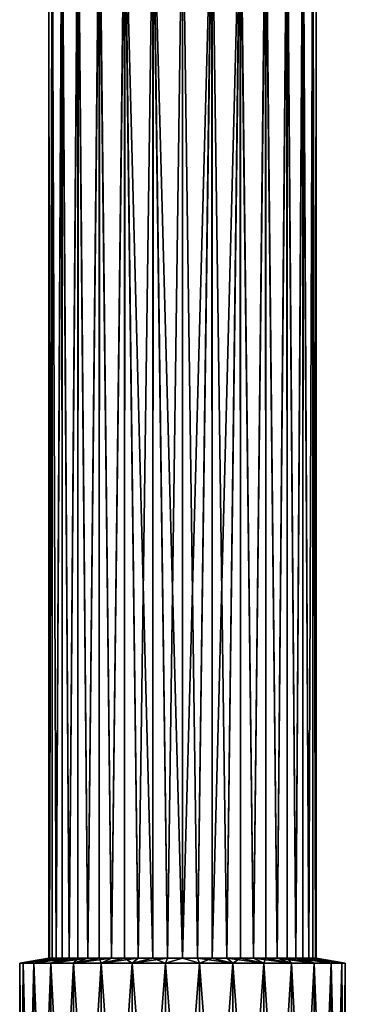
# Model space of a CAD drawing. Header units: millimetres. Extents: x -111 to 111, y -375 to 358.
# Tile 19 of 27: x -14 to 14, y 148 to 233. Entities that reach past the tile are written whole.
import ezdxf

# ---------------------------------------------------------------- set-up
doc = ezdxf.new("R2010")
doc.units = ezdxf.units.MM
doc.header["$LTSCALE"] = 65.185185
for name, color, linetype in [('44', 7, 'CONTINUOUS'), ('45', 7, 'CONTINUOUS'), ('47', 7, 'CONTINUOUS'), ('48', 7, 'CONTINUOUS'), ('49', 7, 'CONTINUOUS'), ('50', 7, 'CONTINUOUS')]:
    doc.layers.add(name, color=color, linetype=linetype)

msp = doc.modelspace()

# ---------------------------------------------------------------- linework, layer by layer
at = {"layer": '44', "color": 7, "linetype": 'CONTINUOUS', "true_color": 0xa2afbf}
for points in [[(-14, 151.586), (-14, 114), (-13.691, 114, 2.923), (-14, 151.586)], [(-13.694, 151.586, 2.91), (-14, 151.586), (-13.691, 114, 2.923), (-13.694, 151.586, 2.91)], [(-12.79, 151.586, 5.694), (-13.694, 151.586, 2.91), (-12.788, 114, 5.692), (-12.79, 151.586, 5.694)], [(-12.788, 114, 5.692), (-13.694, 151.586, 2.91), (-13.691, 114, 2.923), (-12.788, 114, 5.692)], [(-11.327, 151.586, 8.228), (-12.79, 151.586, 5.694), (-11.329, 114, 8.223), (-11.327, 151.586, 8.228)], [(-11.329, 114, 8.223), (-12.79, 151.586, 5.694), (-12.788, 114, 5.692), (-11.329, 114, 8.223)], [(-9.366, 114, 10.405), (-11.327, 151.586, 8.228), (-11.329, 114, 8.223), (-9.366, 114, 10.405)], [(-9.369, 151.586, 10.403), (-11.327, 151.586, 8.228), (-9.366, 114, 10.405), (-9.369, 151.586, 10.403)], [(-7.001, 151.586, 12.124), (-9.369, 151.586, 10.403), (-6.996, 114, 12.124), (-7.001, 151.586, 12.124)], [(-6.996, 114, 12.124), (-9.369, 151.586, 10.403), (-9.366, 114, 10.405), (-6.996, 114, 12.124)], [(-4.327, 151.586, 13.315), (-7.001, 151.586, 12.124), (-4.329, 114, 13.312), (-4.327, 151.586, 13.315)], [(-4.329, 114, 13.312), (-7.001, 151.586, 12.124), (-6.996, 114, 12.124), (-4.329, 114, 13.312)], [(-1.468, 114, 13.922), (-4.327, 151.586, 13.315), (-4.329, 114, 13.312), (-1.468, 114, 13.922)], [(-1.464, 151.586, 13.923), (-4.327, 151.586, 13.315), (-1.468, 114, 13.922), (-1.464, 151.586, 13.923)], [(1.468, 114, 13.922), (-1.464, 151.586, 13.923), (-1.468, 114, 13.922), (1.468, 114, 13.922)], [(1.464, 151.586, 13.923), (-1.464, 151.586, 13.923), (1.468, 114, 13.922), (1.464, 151.586, 13.923)], [(4.327, 151.586, 13.315), (1.464, 151.586, 13.923), (4.329, 114, 13.312), (4.327, 151.586, 13.315)], [(4.329, 114, 13.312), (1.464, 151.586, 13.923), (1.468, 114, 13.922), (4.329, 114, 13.312)], [(7.001, 151.586, 12.124), (4.327, 151.586, 13.315), (6.996, 114, 12.124), (7.001, 151.586, 12.124)], [(6.996, 114, 12.124), (4.327, 151.586, 13.315), (4.329, 114, 13.312), (6.996, 114, 12.124)], [(9.366, 114, 10.405), (7.001, 151.586, 12.124), (6.996, 114, 12.124), (9.366, 114, 10.405)], [(9.369, 151.586, 10.403), (7.001, 151.586, 12.124), (9.366, 114, 10.405), (9.369, 151.586, 10.403)], [(11.329, 114, 8.223), (9.369, 151.586, 10.403), (9.366, 114, 10.405), (11.329, 114, 8.223)], [(11.327, 151.586, 8.228), (9.369, 151.586, 10.403), (11.329, 114, 8.223), (11.327, 151.586, 8.228)], [(12.79, 151.586, 5.694), (11.327, 151.586, 8.228), (12.788, 114, 5.692), (12.79, 151.586, 5.694)], [(12.788, 114, 5.692), (11.327, 151.586, 8.228), (11.329, 114, 8.223), (12.788, 114, 5.692)], [(13.691, 114, 2.923), (12.79, 151.586, 5.694), (12.788, 114, 5.692), (13.691, 114, 2.923)], [(13.694, 151.586, 2.91), (12.79, 151.586, 5.694), (13.691, 114, 2.923), (13.694, 151.586, 2.91)], [(14, 114), (13.694, 151.586, 2.91), (13.691, 114, 2.923), (14, 114)], [(14, 151.586), (13.694, 151.586, 2.91), (14, 114), (14, 151.586)]]:
    msp.add_3dface(points, dxfattribs=at)
at = {"layer": '45', "color": 7, "linetype": 'CONTINUOUS', "true_color": 0xa2afbf}
for points in [[(-14, 151.586), (-13.694, 151.586, 2.91), (-11.5, 152.026), (-14, 151.586)], [(-13.694, 151.586, 2.91), (-12.79, 151.586, 5.694), (-11.212, 152.026, 2.559), (-13.694, 151.586, 2.91)], [(-11.5, 152.026), (-13.694, 151.586, 2.91), (-11.428, 152.026, 1.288), (-11.5, 152.026)], [(-11.428, 152.026, 1.288), (-13.694, 151.586, 2.91), (-11.212, 152.026, 2.559), (-11.428, 152.026, 1.288)], [(-12.79, 151.586, 5.694), (-11.327, 151.586, 8.228), (-10.361, 152.026, 4.99), (-12.79, 151.586, 5.694)], [(-11.212, 152.026, 2.559), (-12.79, 151.586, 5.694), (-10.855, 152.026, 3.798), (-11.212, 152.026, 2.559)], [(-10.855, 152.026, 3.798), (-12.79, 151.586, 5.694), (-10.361, 152.026, 4.99), (-10.855, 152.026, 3.798)], [(-11.327, 151.586, 8.228), (-9.369, 151.586, 10.403), (-8.991, 152.026, 7.17), (-11.327, 151.586, 8.228)], [(-10.361, 152.026, 4.99), (-11.327, 151.586, 8.228), (-9.737, 152.026, 6.118), (-10.361, 152.026, 4.99)], [(-9.737, 152.026, 6.118), (-11.327, 151.586, 8.228), (-8.991, 152.026, 7.17), (-9.737, 152.026, 6.118)], [(-9.369, 151.586, 10.403), (-7.001, 151.586, 12.124), (-7.17, 152.026, 8.991), (-9.369, 151.586, 10.403)], [(-8.991, 152.026, 7.17), (-9.369, 151.586, 10.403), (-8.132, 152.026, 8.132), (-8.991, 152.026, 7.17)], [(-8.132, 152.026, 8.132), (-9.369, 151.586, 10.403), (-7.17, 152.026, 8.991), (-8.132, 152.026, 8.132)], [(-7.17, 152.026, 8.991), (-7.001, 151.586, 12.124), (-6.118, 152.026, 9.737), (-7.17, 152.026, 8.991)], [(-7.001, 151.586, 12.124), (-4.327, 151.586, 13.315), (-4.99, 152.026, 10.361), (-7.001, 151.586, 12.124)], [(-6.118, 152.026, 9.737), (-7.001, 151.586, 12.124), (-4.99, 152.026, 10.361), (-6.118, 152.026, 9.737)], [(-4.99, 152.026, 10.361), (-4.327, 151.586, 13.315), (-3.798, 152.026, 10.855), (-4.99, 152.026, 10.361)], [(-4.327, 151.586, 13.315), (-1.464, 151.586, 13.923), (-2.559, 152.026, 11.212), (-4.327, 151.586, 13.315)], [(-3.798, 152.026, 10.855), (-4.327, 151.586, 13.315), (-2.559, 152.026, 11.212), (-3.798, 152.026, 10.855)], [(-2.559, 152.026, 11.212), (-1.464, 151.586, 13.923), (-1.288, 152.026, 11.428), (-2.559, 152.026, 11.212)], [(-1.464, 151.586, 13.923), (1.464, 151.586, 13.923), (0, 152.026, 11.5), (-1.464, 151.586, 13.923)], [(-1.464, 151.586, 13.923), (0, 152.026, 11.5), (-1.288, 152.026, 11.428), (-1.464, 151.586, 13.923)], [(0, 152.026, 11.5), (1.464, 151.586, 13.923), (1.288, 152.026, 11.428), (0, 152.026, 11.5)], [(1.464, 151.586, 13.923), (4.327, 151.586, 13.315), (1.288, 152.026, 11.428), (1.464, 151.586, 13.923)], [(1.288, 152.026, 11.428), (4.327, 151.586, 13.315), (2.559, 152.026, 11.212), (1.288, 152.026, 11.428)], [(2.559, 152.026, 11.212), (4.327, 151.586, 13.315), (3.798, 152.026, 10.855), (2.559, 152.026, 11.212)], [(4.327, 151.586, 13.315), (7.001, 151.586, 12.124), (3.798, 152.026, 10.855), (4.327, 151.586, 13.315)], [(3.798, 152.026, 10.855), (7.001, 151.586, 12.124), (4.99, 152.026, 10.361), (3.798, 152.026, 10.855)], [(4.99, 152.026, 10.361), (7.001, 151.586, 12.124), (6.118, 152.026, 9.737), (4.99, 152.026, 10.361)], [(7.001, 151.586, 12.124), (9.369, 151.586, 10.403), (6.118, 152.026, 9.737), (7.001, 151.586, 12.124)], [(6.118, 152.026, 9.737), (9.369, 151.586, 10.403), (7.17, 152.026, 8.991), (6.118, 152.026, 9.737)], [(7.17, 152.026, 8.991), (9.369, 151.586, 10.403), (8.132, 152.026, 8.132), (7.17, 152.026, 8.991)], [(9.369, 151.586, 10.403), (11.327, 151.586, 8.228), (8.132, 152.026, 8.132), (9.369, 151.586, 10.403)], [(8.132, 152.026, 8.132), (11.327, 151.586, 8.228), (8.991, 152.026, 7.17), (8.132, 152.026, 8.132)], [(8.991, 152.026, 7.17), (11.327, 151.586, 8.228), (9.737, 152.026, 6.118), (8.991, 152.026, 7.17)], [(11.327, 151.586, 8.228), (12.79, 151.586, 5.694), (9.737, 152.026, 6.118), (11.327, 151.586, 8.228)], [(9.737, 152.026, 6.118), (12.79, 151.586, 5.694), (10.361, 152.026, 4.99), (9.737, 152.026, 6.118)], [(10.361, 152.026, 4.99), (12.79, 151.586, 5.694), (10.855, 152.026, 3.798), (10.361, 152.026, 4.99)], [(12.79, 151.586, 5.694), (13.694, 151.586, 2.91), (10.855, 152.026, 3.798), (12.79, 151.586, 5.694)], [(10.855, 152.026, 3.798), (13.694, 151.586, 2.91), (11.212, 152.026, 2.559), (10.855, 152.026, 3.798)], [(11.212, 152.026, 2.559), (13.694, 151.586, 2.91), (11.428, 152.026, 1.288), (11.212, 152.026, 2.559)], [(13.694, 151.586, 2.91), (14, 151.586), (11.428, 152.026, 1.288), (13.694, 151.586, 2.91)], [(11.428, 152.026, 1.288), (14, 151.586), (11.5, 152.026), (11.428, 152.026, 1.288)]]:
    msp.add_3dface(points, dxfattribs=at)
at = {"layer": '47', "color": 7, "linetype": 'CONTINUOUS', "true_color": 0xa2afbf}
for points in [[(-14, 114), (-14, 151.586), (-13.694, 151.586, -2.91), (-14, 114)], [(-13.691, 114, -2.923), (-14, 114), (-13.694, 151.586, -2.91), (-13.691, 114, -2.923)], [(-12.79, 151.586, -5.694), (-13.691, 114, -2.923), (-13.694, 151.586, -2.91), (-12.79, 151.586, -5.694)], [(-12.788, 114, -5.692), (-13.691, 114, -2.923), (-12.79, 151.586, -5.694), (-12.788, 114, -5.692)], [(-11.327, 151.586, -8.228), (-12.788, 114, -5.692), (-12.79, 151.586, -5.694), (-11.327, 151.586, -8.228)], [(-11.329, 114, -8.223), (-12.788, 114, -5.692), (-11.327, 151.586, -8.228), (-11.329, 114, -8.223)], [(-9.366, 114, -10.405), (-11.329, 114, -8.223), (-9.369, 151.586, -10.403), (-9.366, 114, -10.405)], [(-9.369, 151.586, -10.403), (-11.329, 114, -8.223), (-11.327, 151.586, -8.228), (-9.369, 151.586, -10.403)], [(-7.001, 151.586, -12.124), (-9.366, 114, -10.405), (-9.369, 151.586, -10.403), (-7.001, 151.586, -12.124)], [(-6.996, 114, -12.124), (-9.366, 114, -10.405), (-7.001, 151.586, -12.124), (-6.996, 114, -12.124)], [(-4.327, 151.586, -13.315), (-6.996, 114, -12.124), (-7.001, 151.586, -12.124), (-4.327, 151.586, -13.315)], [(-4.329, 114, -13.312), (-6.996, 114, -12.124), (-4.327, 151.586, -13.315), (-4.329, 114, -13.312)], [(-1.468, 114, -13.922), (-4.329, 114, -13.312), (-1.464, 151.586, -13.923), (-1.468, 114, -13.922)], [(-1.464, 151.586, -13.923), (-4.329, 114, -13.312), (-4.327, 151.586, -13.315), (-1.464, 151.586, -13.923)], [(1.468, 114, -13.922), (-1.468, 114, -13.922), (1.464, 151.586, -13.923), (1.468, 114, -13.922)], [(1.464, 151.586, -13.923), (-1.468, 114, -13.922), (-1.464, 151.586, -13.923), (1.464, 151.586, -13.923)], [(4.327, 151.586, -13.315), (1.468, 114, -13.922), (1.464, 151.586, -13.923), (4.327, 151.586, -13.315)], [(4.329, 114, -13.312), (1.468, 114, -13.922), (4.327, 151.586, -13.315), (4.329, 114, -13.312)], [(7.001, 151.586, -12.124), (4.329, 114, -13.312), (4.327, 151.586, -13.315), (7.001, 151.586, -12.124)], [(6.996, 114, -12.124), (4.329, 114, -13.312), (7.001, 151.586, -12.124), (6.996, 114, -12.124)], [(9.366, 114, -10.405), (6.996, 114, -12.124), (9.369, 151.586, -10.403), (9.366, 114, -10.405)], [(9.369, 151.586, -10.403), (6.996, 114, -12.124), (7.001, 151.586, -12.124), (9.369, 151.586, -10.403)], [(11.329, 114, -8.223), (9.366, 114, -10.405), (11.327, 151.586, -8.228), (11.329, 114, -8.223)], [(11.327, 151.586, -8.228), (9.366, 114, -10.405), (9.369, 151.586, -10.403), (11.327, 151.586, -8.228)], [(12.79, 151.586, -5.694), (11.329, 114, -8.223), (11.327, 151.586, -8.228), (12.79, 151.586, -5.694)], [(12.788, 114, -5.692), (11.329, 114, -8.223), (12.79, 151.586, -5.694), (12.788, 114, -5.692)], [(13.691, 114, -2.923), (12.788, 114, -5.692), (13.694, 151.586, -2.91), (13.691, 114, -2.923)], [(13.694, 151.586, -2.91), (12.788, 114, -5.692), (12.79, 151.586, -5.694), (13.694, 151.586, -2.91)], [(14, 151.586), (14, 114), (13.691, 114, -2.923), (14, 151.586)], [(14, 151.586), (13.691, 114, -2.923), (13.694, 151.586, -2.91), (14, 151.586)]]:
    msp.add_3dface(points, dxfattribs=at)
at = {"layer": '48', "color": 7, "linetype": 'CONTINUOUS', "true_color": 0xa2afbf}
for points in [[(-14, 151.586), (-11.5, 152.026), (-11.428, 152.026, -1.288), (-14, 151.586)], [(-13.694, 151.586, -2.91), (-14, 151.586), (-11.428, 152.026, -1.288), (-13.694, 151.586, -2.91)], [(-12.79, 151.586, -5.694), (-13.694, 151.586, -2.91), (-10.855, 152.026, -3.798), (-12.79, 151.586, -5.694)], [(-10.855, 152.026, -3.798), (-13.694, 151.586, -2.91), (-11.212, 152.026, -2.559), (-10.855, 152.026, -3.798)], [(-11.212, 152.026, -2.559), (-13.694, 151.586, -2.91), (-11.428, 152.026, -1.288), (-11.212, 152.026, -2.559)], [(-11.327, 151.586, -8.228), (-12.79, 151.586, -5.694), (-9.737, 152.026, -6.118), (-11.327, 151.586, -8.228)], [(-9.737, 152.026, -6.118), (-12.79, 151.586, -5.694), (-10.361, 152.026, -4.99), (-9.737, 152.026, -6.118)], [(-10.361, 152.026, -4.99), (-12.79, 151.586, -5.694), (-10.855, 152.026, -3.798), (-10.361, 152.026, -4.99)], [(-9.369, 151.586, -10.403), (-11.327, 151.586, -8.228), (-8.132, 152.026, -8.132), (-9.369, 151.586, -10.403)], [(-8.132, 152.026, -8.132), (-11.327, 151.586, -8.228), (-8.991, 152.026, -7.17), (-8.132, 152.026, -8.132)], [(-8.991, 152.026, -7.17), (-11.327, 151.586, -8.228), (-9.737, 152.026, -6.118), (-8.991, 152.026, -7.17)], [(-7.001, 151.586, -12.124), (-9.369, 151.586, -10.403), (-6.118, 152.026, -9.737), (-7.001, 151.586, -12.124)], [(-6.118, 152.026, -9.737), (-9.369, 151.586, -10.403), (-7.17, 152.026, -8.991), (-6.118, 152.026, -9.737)], [(-7.17, 152.026, -8.991), (-9.369, 151.586, -10.403), (-8.132, 152.026, -8.132), (-7.17, 152.026, -8.991)], [(-4.327, 151.586, -13.315), (-7.001, 151.586, -12.124), (-3.798, 152.026, -10.855), (-4.327, 151.586, -13.315)], [(-3.798, 152.026, -10.855), (-7.001, 151.586, -12.124), (-4.99, 152.026, -10.361), (-3.798, 152.026, -10.855)], [(-4.99, 152.026, -10.361), (-7.001, 151.586, -12.124), (-6.118, 152.026, -9.737), (-4.99, 152.026, -10.361)], [(-1.464, 151.586, -13.923), (-4.327, 151.586, -13.315), (-1.288, 152.026, -11.428), (-1.464, 151.586, -13.923)], [(-1.288, 152.026, -11.428), (-4.327, 151.586, -13.315), (-2.559, 152.026, -11.212), (-1.288, 152.026, -11.428)], [(-2.559, 152.026, -11.212), (-4.327, 151.586, -13.315), (-3.798, 152.026, -10.855), (-2.559, 152.026, -11.212)], [(1.464, 151.586, -13.923), (-1.464, 151.586, -13.923), (0, 152.026, -11.5), (1.464, 151.586, -13.923)], [(0, 152.026, -11.5), (-1.464, 151.586, -13.923), (-1.288, 152.026, -11.428), (0, 152.026, -11.5)], [(1.288, 152.026, -11.428), (1.464, 151.586, -13.923), (0, 152.026, -11.5), (1.288, 152.026, -11.428)], [(2.559, 152.026, -11.212), (1.464, 151.586, -13.923), (1.288, 152.026, -11.428), (2.559, 152.026, -11.212)], [(4.327, 151.586, -13.315), (1.464, 151.586, -13.923), (2.559, 152.026, -11.212), (4.327, 151.586, -13.315)], [(3.798, 152.026, -10.855), (4.327, 151.586, -13.315), (2.559, 152.026, -11.212), (3.798, 152.026, -10.855)], [(4.99, 152.026, -10.361), (4.327, 151.586, -13.315), (3.798, 152.026, -10.855), (4.99, 152.026, -10.361)], [(7.001, 151.586, -12.124), (4.327, 151.586, -13.315), (4.99, 152.026, -10.361), (7.001, 151.586, -12.124)], [(6.118, 152.026, -9.737), (7.001, 151.586, -12.124), (4.99, 152.026, -10.361), (6.118, 152.026, -9.737)], [(7.17, 152.026, -8.991), (7.001, 151.586, -12.124), (6.118, 152.026, -9.737), (7.17, 152.026, -8.991)], [(9.369, 151.586, -10.403), (7.001, 151.586, -12.124), (7.17, 152.026, -8.991), (9.369, 151.586, -10.403)], [(8.132, 152.026, -8.132), (9.369, 151.586, -10.403), (7.17, 152.026, -8.991), (8.132, 152.026, -8.132)], [(8.991, 152.026, -7.17), (9.369, 151.586, -10.403), (8.132, 152.026, -8.132), (8.991, 152.026, -7.17)], [(11.327, 151.586, -8.228), (9.369, 151.586, -10.403), (8.991, 152.026, -7.17), (11.327, 151.586, -8.228)], [(9.737, 152.026, -6.118), (11.327, 151.586, -8.228), (8.991, 152.026, -7.17), (9.737, 152.026, -6.118)], [(10.361, 152.026, -4.99), (11.327, 151.586, -8.228), (9.737, 152.026, -6.118), (10.361, 152.026, -4.99)], [(12.79, 151.586, -5.694), (11.327, 151.586, -8.228), (10.361, 152.026, -4.99), (12.79, 151.586, -5.694)], [(10.855, 152.026, -3.798), (12.79, 151.586, -5.694), (10.361, 152.026, -4.99), (10.855, 152.026, -3.798)], [(11.212, 152.026, -2.559), (12.79, 151.586, -5.694), (10.855, 152.026, -3.798), (11.212, 152.026, -2.559)], [(13.694, 151.586, -2.91), (12.79, 151.586, -5.694), (11.212, 152.026, -2.559), (13.694, 151.586, -2.91)], [(11.428, 152.026, -1.288), (13.694, 151.586, -2.91), (11.212, 152.026, -2.559), (11.428, 152.026, -1.288)], [(11.5, 152.026), (13.694, 151.586, -2.91), (11.428, 152.026, -1.288), (11.5, 152.026)], [(11.5, 152.026), (14, 151.586), (13.694, 151.586, -2.91), (11.5, 152.026)]]:
    msp.add_3dface(points, dxfattribs=at)
at = {"layer": '49', "color": 7, "linetype": 'CONTINUOUS', "true_color": 0xa2afbf}
for points in [[(0, 152.026, 11.5), (1.288, 152.026, 11.428), (0, 246.2, 11.5), (0, 152.026, 11.5)], [(0, 246.2, 11.5), (1.288, 152.026, 11.428), (2.529, 246.2, 11.219), (0, 246.2, 11.5)], [(1.288, 152.026, -11.428), (0, 152.026, -11.5), (2.559, 246.2, -11.212), (1.288, 152.026, -11.428)], [(2.559, 246.2, -11.212), (0, 152.026, -11.5), (0, 246.2, -11.5), (2.559, 246.2, -11.212)], [(1.288, 152.026, 11.428), (2.559, 152.026, 11.212), (2.529, 246.2, 11.219), (1.288, 152.026, 11.428)], [(2.559, 152.026, -11.212), (1.288, 152.026, -11.428), (2.559, 246.2, -11.212), (2.559, 152.026, -11.212)], [(2.559, 152.026, 11.212), (3.798, 152.026, 10.855), (2.529, 246.2, 11.219), (2.559, 152.026, 11.212)], [(2.529, 246.2, 11.219), (3.798, 152.026, 10.855), (4.964, 246.2, 10.373), (2.529, 246.2, 11.219)], [(3.798, 152.026, -10.855), (2.559, 152.026, -11.212), (4.992, 246.2, -10.36), (3.798, 152.026, -10.855)], [(4.992, 246.2, -10.36), (2.559, 152.026, -11.212), (2.559, 246.2, -11.212), (4.992, 246.2, -10.36)], [(3.798, 152.026, 10.855), (4.99, 152.026, 10.361), (4.964, 246.2, 10.373), (3.798, 152.026, 10.855)], [(4.99, 152.026, -10.361), (3.798, 152.026, -10.855), (4.992, 246.2, -10.36), (4.99, 152.026, -10.361)], [(4.99, 152.026, 10.361), (6.118, 152.026, 9.737), (4.964, 246.2, 10.373), (4.99, 152.026, 10.361)], [(4.964, 246.2, 10.373), (6.118, 152.026, 9.737), (7.15, 246.2, 9.007), (4.964, 246.2, 10.373)], [(6.118, 152.026, -9.737), (4.99, 152.026, -10.361), (4.992, 246.2, -10.36), (6.118, 152.026, -9.737)], [(7.174, 246.2, -8.988), (6.118, 152.026, -9.737), (4.992, 246.2, -10.36), (7.174, 246.2, -8.988)], [(6.118, 152.026, 9.737), (7.17, 152.026, 8.991), (7.15, 246.2, 9.007), (6.118, 152.026, 9.737)], [(7.17, 152.026, -8.991), (6.118, 152.026, -9.737), (7.174, 246.2, -8.988), (7.17, 152.026, -8.991)], [(7.17, 152.026, 8.991), (8.132, 152.026, 8.132), (7.15, 246.2, 9.007), (7.17, 152.026, 8.991)], [(7.15, 246.2, 9.007), (8.132, 152.026, 8.132), (8.977, 246.2, 7.188), (7.15, 246.2, 9.007)], [(8.132, 152.026, -8.132), (7.17, 152.026, -8.991), (7.174, 246.2, -8.988), (8.132, 152.026, -8.132)], [(8.996, 246.2, -7.164), (8.132, 152.026, -8.132), (7.174, 246.2, -8.988), (8.996, 246.2, -7.164)], [(8.132, 152.026, 8.132), (8.991, 152.026, 7.17), (8.977, 246.2, 7.188), (8.132, 152.026, 8.132)], [(8.991, 152.026, -7.17), (8.132, 152.026, -8.132), (8.996, 246.2, -7.164), (8.991, 152.026, -7.17)], [(8.991, 152.026, 7.17), (9.737, 152.026, 6.118), (8.977, 246.2, 7.188), (8.991, 152.026, 7.17)], [(8.977, 246.2, 7.188), (9.737, 152.026, 6.118), (10.352, 246.2, 5.008), (8.977, 246.2, 7.188)], [(9.737, 152.026, -6.118), (8.991, 152.026, -7.17), (8.996, 246.2, -7.164), (9.737, 152.026, -6.118)], [(10.366, 246.2, -4.98), (9.737, 152.026, -6.118), (8.996, 246.2, -7.164), (10.366, 246.2, -4.98)], [(9.737, 152.026, 6.118), (10.361, 152.026, 4.99), (10.352, 246.2, 5.008), (9.737, 152.026, 6.118)], [(10.361, 152.026, -4.99), (9.737, 152.026, -6.118), (10.366, 246.2, -4.98), (10.361, 152.026, -4.99)], [(10.361, 152.026, 4.99), (10.855, 152.026, 3.798), (10.352, 246.2, 5.008), (10.361, 152.026, 4.99)], [(10.352, 246.2, 5.008), (10.855, 152.026, 3.798), (11.208, 246.2, 2.577), (10.352, 246.2, 5.008)], [(10.855, 152.026, -3.798), (10.361, 152.026, -4.99), (10.366, 246.2, -4.98), (10.855, 152.026, -3.798)], [(11.215, 246.2, -2.546), (10.855, 152.026, -3.798), (10.366, 246.2, -4.98), (11.215, 246.2, -2.546)], [(10.855, 152.026, 3.798), (11.212, 152.026, 2.559), (11.208, 246.2, 2.577), (10.855, 152.026, 3.798)], [(11.212, 152.026, -2.559), (10.855, 152.026, -3.798), (11.215, 246.2, -2.546), (11.212, 152.026, -2.559)], [(11.212, 152.026, 2.559), (11.428, 152.026, 1.288), (11.208, 246.2, 2.577), (11.212, 152.026, 2.559)], [(11.208, 246.2, 2.577), (11.428, 152.026, 1.288), (11.5, 246.2, 0.015), (11.208, 246.2, 2.577)], [(11.428, 152.026, -1.288), (11.212, 152.026, -2.559), (11.215, 246.2, -2.546), (11.428, 152.026, -1.288)], [(11.5, 246.2, 0.015), (11.428, 152.026, -1.288), (11.215, 246.2, -2.546), (11.5, 246.2, 0.015)], [(11.428, 152.026, 1.288), (11.5, 152.026), (11.5, 246.2, 0.015), (11.428, 152.026, 1.288)], [(11.5, 152.026), (11.428, 152.026, -1.288), (11.5, 246.2, 0.015), (11.5, 152.026)]]:
    msp.add_3dface(points, dxfattribs=at)
at = {"layer": '50', "color": 7, "linetype": 'CONTINUOUS', "true_color": 0xa2afbf}
for points in [[(-11.5, 152.026), (-11.428, 152.026, 1.288), (-11.5, 246.2, -0.015), (-11.5, 152.026)], [(-11.428, 152.026, -1.288), (-11.5, 152.026), (-11.5, 246.2, -0.015), (-11.428, 152.026, -1.288)], [(-11.5, 246.2, -0.015), (-11.428, 152.026, 1.288), (-11.215, 246.2, 2.546), (-11.5, 246.2, -0.015)], [(-11.208, 246.2, -2.577), (-11.428, 152.026, -1.288), (-11.5, 246.2, -0.015), (-11.208, 246.2, -2.577)], [(-11.428, 152.026, 1.288), (-11.212, 152.026, 2.559), (-11.215, 246.2, 2.546), (-11.428, 152.026, 1.288)], [(-11.212, 152.026, -2.559), (-11.428, 152.026, -1.288), (-11.208, 246.2, -2.577), (-11.212, 152.026, -2.559)], [(-11.212, 152.026, 2.559), (-10.855, 152.026, 3.798), (-11.215, 246.2, 2.546), (-11.212, 152.026, 2.559)], [(-11.215, 246.2, 2.546), (-10.855, 152.026, 3.798), (-10.366, 246.2, 4.98), (-11.215, 246.2, 2.546)], [(-10.855, 152.026, -3.798), (-11.212, 152.026, -2.559), (-11.208, 246.2, -2.577), (-10.855, 152.026, -3.798)], [(-10.352, 246.2, -5.008), (-10.855, 152.026, -3.798), (-11.208, 246.2, -2.577), (-10.352, 246.2, -5.008)], [(-10.855, 152.026, 3.798), (-10.361, 152.026, 4.99), (-10.366, 246.2, 4.98), (-10.855, 152.026, 3.798)], [(-10.361, 152.026, -4.99), (-10.855, 152.026, -3.798), (-10.352, 246.2, -5.008), (-10.361, 152.026, -4.99)], [(-10.361, 152.026, 4.99), (-9.737, 152.026, 6.118), (-10.366, 246.2, 4.98), (-10.361, 152.026, 4.99)], [(-10.366, 246.2, 4.98), (-9.737, 152.026, 6.118), (-8.996, 246.2, 7.164), (-10.366, 246.2, 4.98)], [(-9.737, 152.026, -6.118), (-10.361, 152.026, -4.99), (-10.352, 246.2, -5.008), (-9.737, 152.026, -6.118)], [(-8.977, 246.2, -7.188), (-9.737, 152.026, -6.118), (-10.352, 246.2, -5.008), (-8.977, 246.2, -7.188)], [(-9.737, 152.026, 6.118), (-8.991, 152.026, 7.17), (-8.996, 246.2, 7.164), (-9.737, 152.026, 6.118)], [(-8.991, 152.026, -7.17), (-9.737, 152.026, -6.118), (-8.977, 246.2, -7.188), (-8.991, 152.026, -7.17)], [(-8.991, 152.026, 7.17), (-8.132, 152.026, 8.132), (-8.996, 246.2, 7.164), (-8.991, 152.026, 7.17)], [(-8.996, 246.2, 7.164), (-8.132, 152.026, 8.132), (-7.174, 246.2, 8.988), (-8.996, 246.2, 7.164)], [(-8.132, 152.026, -8.132), (-8.991, 152.026, -7.17), (-8.977, 246.2, -7.188), (-8.132, 152.026, -8.132)], [(-7.15, 246.2, -9.007), (-8.132, 152.026, -8.132), (-8.977, 246.2, -7.188), (-7.15, 246.2, -9.007)], [(-8.132, 152.026, 8.132), (-7.17, 152.026, 8.991), (-7.174, 246.2, 8.988), (-8.132, 152.026, 8.132)], [(-7.17, 152.026, -8.991), (-8.132, 152.026, -8.132), (-7.15, 246.2, -9.007), (-7.17, 152.026, -8.991)], [(-7.17, 152.026, 8.991), (-6.118, 152.026, 9.737), (-7.174, 246.2, 8.988), (-7.17, 152.026, 8.991)], [(-7.174, 246.2, 8.988), (-6.118, 152.026, 9.737), (-4.992, 246.2, 10.36), (-7.174, 246.2, 8.988)], [(-6.118, 152.026, -9.737), (-7.17, 152.026, -8.991), (-7.15, 246.2, -9.007), (-6.118, 152.026, -9.737)], [(-4.964, 246.2, -10.373), (-6.118, 152.026, -9.737), (-7.15, 246.2, -9.007), (-4.964, 246.2, -10.373)], [(-6.118, 152.026, 9.737), (-4.99, 152.026, 10.361), (-4.992, 246.2, 10.36), (-6.118, 152.026, 9.737)], [(-4.99, 152.026, -10.361), (-6.118, 152.026, -9.737), (-4.964, 246.2, -10.373), (-4.99, 152.026, -10.361)], [(-4.99, 152.026, 10.361), (-3.798, 152.026, 10.855), (-4.992, 246.2, 10.36), (-4.99, 152.026, 10.361)], [(-3.798, 152.026, 10.855), (-2.559, 152.026, 11.212), (-4.992, 246.2, 10.36), (-3.798, 152.026, 10.855)], [(-4.992, 246.2, 10.36), (-2.559, 152.026, 11.212), (-2.559, 246.2, 11.212), (-4.992, 246.2, 10.36)], [(-3.798, 152.026, -10.855), (-4.99, 152.026, -10.361), (-4.964, 246.2, -10.373), (-3.798, 152.026, -10.855)], [(-2.529, 246.2, -11.219), (-3.798, 152.026, -10.855), (-4.964, 246.2, -10.373), (-2.529, 246.2, -11.219)], [(-2.559, 152.026, -11.212), (-3.798, 152.026, -10.855), (-2.529, 246.2, -11.219), (-2.559, 152.026, -11.212)], [(-1.288, 152.026, 11.428), (0, 152.026, 11.5), (-2.559, 246.2, 11.212), (-1.288, 152.026, 11.428)], [(0, 152.026, 11.5), (0, 246.2, 11.5), (-2.559, 246.2, 11.212), (0, 152.026, 11.5)], [(-2.559, 152.026, 11.212), (-1.288, 152.026, 11.428), (-2.559, 246.2, 11.212), (-2.559, 152.026, 11.212)], [(-1.288, 152.026, -11.428), (-2.559, 152.026, -11.212), (-2.529, 246.2, -11.219), (-1.288, 152.026, -11.428)], [(0, 246.2, -11.5), (-1.288, 152.026, -11.428), (-2.529, 246.2, -11.219), (0, 246.2, -11.5)], [(0, 152.026, -11.5), (-1.288, 152.026, -11.428), (0, 246.2, -11.5), (0, 152.026, -11.5)]]:
    msp.add_3dface(points, dxfattribs=at)

doc.saveas('drawing.dxf')
